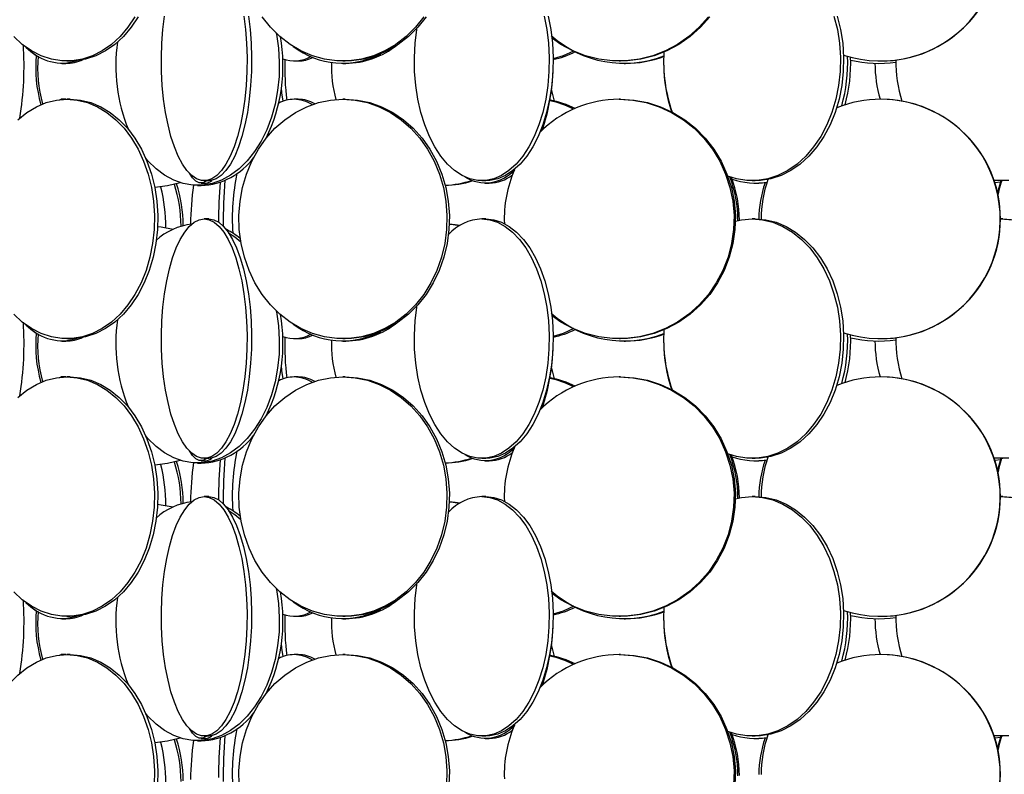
# Model space of a CAD drawing. Header units: millimetres. Extents: x 689 to 2936, y 194 to 2979.
# Tile 20 of 44: x 900 to 1106, y 2163 to 2321. Entities that reach past the tile are written whole.
import ezdxf

# ---------------------------------------------------------------- set-up
doc = ezdxf.new("R2010")
doc.units = ezdxf.units.MM

msp = doc.modelspace()

# ---------------------------------------------------------------- linework, layer by layer
at = {"color": 7, "linetype": 'Continuous', "lineweight": 25}
for p, q in [((909.18, 2311.49), (909.99, 2311.49)), ((910.23, 2311.99), (910.91, 2311.99)), ((957.71, 2311.99), (958.56, 2311.99)), ((967.89, 2311.49), (968.48, 2311.49)), ((967.91, 2311.99), (968.4, 2311.99)), ((1025.63, 2311.99), (1025.91, 2311.99)), ((1026.67, 2311.49), (1026.98, 2311.49)), ((1080.27, 2311.99), (1080.32, 2311.99)), ((909.99, 2303.99), (909, 2303.99)), ((909.99, 2303.99), (910.03, 2303.99)), ((910.91, 2303.99), (910.23, 2303.99)), ((958.56, 2303.99), (957.71, 2303.99)), ((968.4, 2303.99), (967.91, 2303.99)), ((1011.21, 2303.79), (1011.22, 2304.12)), ((1025.91, 2303.99), (1025.63, 2303.99)), ((1080.32, 2303.99), (1080.27, 2303.99)), ((937.54, 2285.99), (938.27, 2285.99)), ((938.26, 2286.49), (939.23, 2286.49)), ((938.92, 2286.99), (939.86, 2286.99)), ((996.92, 2286.99), (997.75, 2286.99)), ((997.62, 2286.49), (998.47, 2286.49)), ((1053.39, 2286.99), (1054.06, 2286.99)), ((1054.15, 2286.49), (1054.79, 2286.49)), ((1105.32, 2286.7), (1104.11, 2286.56)), ((1105.3, 2286.65), (1104.12, 2286.54)), ((1105.29, 2286.99), (1105.77, 2286.99)), ((939.86, 2278.99), (938.92, 2278.99)), ((997.75, 2278.99), (996.92, 2278.99)), ((1054.06, 2278.99), (1053.39, 2278.99)), ((1105.77, 2278.99), (1105.29, 2278.99)), ((909.18, 2253.49), (909.99, 2253.49)), ((910.23, 2253.99), (910.91, 2253.99)), ((957.71, 2253.99), (958.56, 2253.99)), ((967.89, 2253.49), (968.48, 2253.49)), ((967.91, 2253.99), (968.4, 2253.99)), ((1025.63, 2253.99), (1025.91, 2253.99)), ((1026.67, 2253.49), (1026.98, 2253.49)), ((1080.27, 2253.99), (1080.32, 2253.99)), ((909.99, 2245.99), (909, 2245.99)), ((909.99, 2245.99), (910.03, 2245.99)), ((910.91, 2245.99), (910.23, 2245.99)), ((958.56, 2245.99), (957.71, 2245.99)), ((968.4, 2245.99), (967.91, 2245.99)), ((1011.21, 2245.79), (1011.22, 2246.12)), ((1025.91, 2245.99), (1025.63, 2245.99)), ((1080.32, 2245.99), (1080.27, 2245.99)), ((938.26, 2228.49), (939.23, 2228.49)), ((938.92, 2228.99), (939.86, 2228.99)), ((996.92, 2228.99), (997.75, 2228.99)), ((997.62, 2228.49), (998.47, 2228.49)), ((1053.39, 2228.99), (1054.06, 2228.99)), ((1054.15, 2228.49), (1054.79, 2228.49)), ((1105.32, 2228.7), (1104.11, 2228.56)), ((1105.3, 2228.65), (1104.12, 2228.54)), ((1105.29, 2228.99), (1105.77, 2228.99)), ((937.54, 2227.99), (938.27, 2227.99)), ((939.86, 2220.99), (938.92, 2220.99)), ((997.75, 2220.99), (996.92, 2220.99)), ((1054.06, 2220.99), (1053.39, 2220.99)), ((1105.77, 2220.99), (1105.29, 2220.99)), ((909.18, 2195.49), (909.99, 2195.49)), ((910.23, 2195.99), (910.91, 2195.99)), ((957.71, 2195.99), (958.56, 2195.99)), ((967.89, 2195.49), (968.48, 2195.49)), ((967.91, 2195.99), (968.4, 2195.99)), ((1025.63, 2195.99), (1025.91, 2195.99)), ((1026.67, 2195.49), (1026.98, 2195.49)), ((1080.27, 2195.99), (1080.32, 2195.99)), ((909.99, 2187.99), (909, 2187.99)), ((909.99, 2187.99), (910.03, 2187.99)), ((910.91, 2187.99), (910.23, 2187.99)), ((958.56, 2187.99), (957.71, 2187.99)), ((968.4, 2187.99), (967.91, 2187.99)), ((1011.21, 2187.79), (1011.22, 2188.12)), ((1025.91, 2187.99), (1025.63, 2187.99)), ((1080.32, 2187.99), (1080.27, 2187.99)), ((938.26, 2170.49), (939.23, 2170.49)), ((938.92, 2170.99), (939.86, 2170.99)), ((996.92, 2170.99), (997.75, 2170.99)), ((997.62, 2170.49), (998.47, 2170.49)), ((1053.39, 2170.99), (1054.06, 2170.99)), ((1054.15, 2170.49), (1054.79, 2170.49)), ((1105.32, 2170.7), (1104.11, 2170.56)), ((1105.3, 2170.65), (1104.12, 2170.54)), ((1105.29, 2170.99), (1105.77, 2170.99)), ((937.54, 2169.99), (938.27, 2169.99))]:
    msp.add_line(p, q, dxfattribs=at)
at = {"color": 7, "linetype": 'Continuous', "lineweight": 25, "flags": 128}
for points in [[(924.45, 2321.24), (922.99, 2319.05), (921.34, 2317.12), (919.54, 2315.46), (917.61, 2314.11), (915.58, 2313.08), (913.47, 2312.38), (911.32, 2312.03), (909.15, 2312.03), (906.99, 2312.38), (904.88, 2313.08), (902.85, 2314.11), (900.92, 2315.46), (899.12, 2317.12)], [(925.13, 2321.24), (923.67, 2319.05), (922.03, 2317.12), (920.23, 2315.46), (918.29, 2314.11), (916.26, 2313.08), (914.15, 2312.38), (912, 2312.03), (910.91, 2311.99)], [(947.22, 2321.38), (947.56, 2318.58), (947.77, 2315.68), (947.87, 2312.73), (947.84, 2309.77), (947.68, 2306.84), (947.4, 2303.98), (947, 2301.24), (946.49, 2298.64), (945.87, 2296.24), (945.16, 2294.05), (944.35, 2292.12), (943.47, 2290.46), (942.53, 2289.11), (941.54, 2288.08), (940.51, 2287.38), (939.45, 2287.03), (938.39, 2287.03), (937.34, 2287.38), (936.31, 2288.08), (935.32, 2289.11), (934.37, 2290.46), (933.49, 2292.12), (932.69, 2294.05), (931.97, 2296.24), (931.36, 2298.64), (930.84, 2301.24), (930.44, 2303.98), (930.17, 2306.84), (930.01, 2309.77), (929.98, 2312.73), (930.07, 2315.68), (930.29, 2318.58), (930.63, 2321.38)], [(948.15, 2321.38), (948.49, 2318.58), (948.71, 2315.68), (948.8, 2312.73), (948.77, 2309.77), (948.61, 2306.84), (948.33, 2303.98), (947.94, 2301.24), (947.42, 2298.64), (946.81, 2296.24), (946.09, 2294.05), (945.29, 2292.12), (944.41, 2290.46), (943.46, 2289.11), (942.47, 2288.08), (941.44, 2287.38), (940.39, 2287.03), (939.86, 2286.99)], [(984.8, 2321.24), (983.06, 2319.05), (981.11, 2317.12), (978.97, 2315.46), (976.68, 2314.11), (974.26, 2313.08), (971.76, 2312.38), (969.2, 2312.03), (966.62, 2312.03), (964.06, 2312.38), (961.56, 2313.08), (959.14, 2314.11), (956.85, 2315.46), (954.72, 2317.12), (952.76, 2319.05), (951.02, 2321.24)], [(985.29, 2321.24), (983.55, 2319.05), (981.6, 2317.12), (979.46, 2315.46), (977.17, 2314.11), (974.75, 2313.08), (972.25, 2312.38), (969.69, 2312.03), (968.4, 2311.99)], [(1009.98, 2321.38), (1010.51, 2318.58), (1010.86, 2315.68), (1011.01, 2312.73), (1010.96, 2309.77), (1010.71, 2306.84), (1010.27, 2303.98), (1009.64, 2301.24), (1008.84, 2298.64), (1007.86, 2296.24), (1006.74, 2294.05), (1005.47, 2292.12), (1004.09, 2290.46), (1002.6, 2289.11), (1001.04, 2288.08), (999.41, 2287.38), (997.75, 2287.03), (996.09, 2287.03), (994.43, 2287.38), (992.8, 2288.08), (991.24, 2289.11), (989.75, 2290.46), (988.37, 2292.12), (987.1, 2294.05), (985.98, 2296.24), (985, 2298.64), (984.2, 2301.24), (983.57, 2303.98), (983.13, 2306.84), (982.88, 2309.77), (982.84, 2312.73), (982.98, 2315.68), (983.33, 2318.58), (983.37, 2318.85)], [(1010.8, 2321.38), (1011.34, 2318.58), (1011.68, 2315.68), (1011.83, 2312.73), (1011.78, 2309.77), (1011.54, 2306.84), (1011.1, 2303.98), (1010.47, 2301.24), (1009.66, 2298.64), (1008.69, 2296.24), (1007.56, 2294.05), (1006.3, 2292.12), (1004.91, 2290.46), (1003.43, 2289.11), (1001.86, 2288.08), (1000.24, 2287.38), (998.58, 2287.03), (997.75, 2286.99)], [(1044.27, 2321.24), (1042.35, 2319.05), (1040.19, 2317.12), (1037.83, 2315.46), (1035.3, 2314.11), (1032.64, 2313.08), (1029.87, 2312.38), (1027.05, 2312.03), (1024.2, 2312.03), (1021.38, 2312.38), (1018.62, 2313.08), (1015.95, 2314.11), (1013.42, 2315.46), (1011.66, 2316.65)], [(1044.54, 2321.24), (1042.63, 2319.05), (1040.47, 2317.12), (1038.11, 2315.46), (1035.58, 2314.11), (1032.92, 2313.08), (1030.15, 2312.38), (1027.33, 2312.03), (1025.91, 2311.99)], [(1070.51, 2321.38), (1071.21, 2318.58), (1071.66, 2315.68), (1071.86, 2312.73), (1071.79, 2309.77), (1071.47, 2306.84), (1070.89, 2303.98), (1070.07, 2301.24), (1069.01, 2298.64), (1067.74, 2296.24), (1066.26, 2294.05), (1064.6, 2292.12), (1062.78, 2290.46), (1060.84, 2289.11), (1058.79, 2288.08), (1056.66, 2287.38), (1054.48, 2287.03), (1052.3, 2287.03), (1050.12, 2287.38), (1048.31, 2287.95)], [(1071.18, 2321.38), (1071.88, 2318.58), (1072.34, 2315.68), (1072.53, 2312.73), (1072.46, 2309.77), (1072.14, 2306.84), (1071.56, 2303.98), (1070.74, 2301.24), (1069.69, 2298.64), (1068.41, 2296.24), (1066.93, 2294.05), (1065.27, 2292.12), (1063.46, 2290.46), (1061.51, 2289.11), (1059.46, 2288.08), (1057.33, 2287.38), (1055.16, 2287.03), (1054.06, 2286.99)], [(953.98, 2317.8), (954.02, 2317.58), (954.43, 2314.68), (954.61, 2311.73), (954.55, 2308.77), (954.25, 2305.84), (953.72, 2302.98), (952.96, 2300.24), (951.98, 2297.64), (950.8, 2295.24), (949.44, 2293.05), (947.9, 2291.12), (946.22, 2289.46), (944.42, 2288.11), (942.53, 2287.08), (940.56, 2286.38), (938.55, 2286.03), (936.53, 2286.03), (934.52, 2286.38), (932.55, 2287.08), (930.65, 2288.11), (928.85, 2289.46), (927.17, 2291.12), (926.7, 2291.67)], [(901.65, 2314.9), (902.72, 2313.96), (903.84, 2313.12)], [(1016.07, 2314.05), (1013.94, 2313.08), (1011.8, 2312.42)], [(955.39, 2303.58), (955.16, 2305.34), (955.06, 2306.37)], [(1012.13, 2303.61), (1011.55, 2305.84), (1011.5, 2306.1)], [(910.23, 2303.99), (912.4, 2303.81), (914.53, 2303.29), (916.61, 2302.42), (918.59, 2301.23), (920.46, 2299.72), (922.19, 2297.93), (923.74, 2295.86), (925.11, 2293.56), (926.27, 2291.06), (927.2, 2288.38), (927.9, 2285.58), (928.35, 2282.68), (928.54, 2279.73), (928.47, 2276.77), (928.15, 2273.84), (927.58, 2270.98), (926.77, 2268.24), (925.72, 2265.64), (924.45, 2263.24), (922.99, 2261.05), (921.34, 2259.12), (919.54, 2257.46), (917.61, 2256.11), (915.58, 2255.08), (913.47, 2254.38), (911.32, 2254.03), (909.15, 2254.03), (906.99, 2254.38), (904.88, 2255.08), (902.85, 2256.11), (900.92, 2257.46), (899.12, 2259.12)], [(900, 2299.72), (901.87, 2301.23), (903.85, 2302.42), (905.93, 2303.29), (908.07, 2303.81), (910.23, 2303.99)], [(908.69, 2303.9), (909, 2303.99), (909.21, 2303.95)], [(910.91, 2303.99), (913.08, 2303.81), (915.21, 2303.29), (917.29, 2302.42), (919.27, 2301.23), (921.14, 2299.72), (922.87, 2297.93), (924.43, 2295.86), (925.79, 2293.56), (926.95, 2291.06), (927.88, 2288.38), (928.58, 2285.58), (929.03, 2282.68), (929.22, 2279.73), (929.15, 2276.77), (928.83, 2273.84), (928.26, 2270.98), (927.45, 2268.24), (926.4, 2265.64), (925.13, 2263.24), (923.67, 2261.05), (922.03, 2259.12), (920.23, 2257.46), (918.29, 2256.11), (916.26, 2255.08), (914.15, 2254.38), (912, 2254.03), (910.91, 2253.99)], [(967.91, 2303.99), (970.48, 2303.81), (973.02, 2303.29), (975.48, 2302.42), (977.84, 2301.23), (980.06, 2299.72), (982.11, 2297.93), (983.95, 2295.86), (985.58, 2293.56), (986.95, 2291.06), (988.06, 2288.38), (988.89, 2285.58), (989.42, 2282.68), (989.65, 2279.73), (989.57, 2276.77), (989.19, 2273.84), (988.51, 2270.98), (987.54, 2268.24), (986.3, 2265.64), (984.8, 2263.24), (983.06, 2261.05), (981.11, 2259.12), (978.97, 2257.46), (976.68, 2256.11), (974.26, 2255.08), (971.76, 2254.38), (969.2, 2254.03), (966.62, 2254.03), (964.06, 2254.38), (961.56, 2255.08), (959.14, 2256.11), (956.85, 2257.46), (954.72, 2259.12), (952.76, 2261.05), (951.02, 2263.24), (949.52, 2265.64), (948.28, 2268.24), (947.31, 2270.98), (946.63, 2273.84), (946.25, 2276.77), (946.17, 2279.73), (946.4, 2282.68), (946.93, 2285.58), (947.76, 2288.38), (948.87, 2291.06), (950.24, 2293.56), (951.87, 2295.86), (953.71, 2297.93), (955.76, 2299.72), (957.98, 2301.23), (960.34, 2302.42), (962.8, 2303.29), (965.34, 2303.81), (967.91, 2303.99)], [(968.4, 2303.99), (970.98, 2303.81), (973.51, 2303.29), (975.98, 2302.42), (978.33, 2301.23), (980.55, 2299.72), (982.6, 2297.93), (984.45, 2295.86), (986.07, 2293.56), (987.45, 2291.06), (988.55, 2288.38), (989.38, 2285.58), (989.91, 2282.68), (990.14, 2279.73), (990.06, 2276.77), (989.68, 2273.84), (989, 2270.98), (988.04, 2268.24), (986.79, 2265.64), (985.29, 2263.24), (983.55, 2261.05), (981.6, 2259.12), (979.46, 2257.46), (977.17, 2256.11), (974.75, 2255.08), (972.25, 2254.38), (969.69, 2254.03), (968.4, 2253.99)], [(1025.63, 2303.99), (1028.46, 2303.81), (1031.26, 2303.29), (1033.98, 2302.42), (1036.59, 2301.23), (1039.04, 2299.72), (1041.3, 2297.93), (1043.34, 2295.86), (1045.13, 2293.56), (1046.65, 2291.06), (1047.87, 2288.38), (1048.78, 2285.58), (1049.37, 2282.68), (1049.62, 2279.73), (1049.53, 2276.77), (1049.11, 2273.84), (1048.37, 2270.98), (1047.3, 2268.24), (1045.92, 2265.64), (1044.27, 2263.24), (1042.35, 2261.05), (1040.19, 2259.12), (1037.83, 2257.46), (1035.3, 2256.11), (1032.64, 2255.08), (1029.87, 2254.38), (1027.05, 2254.03), (1024.2, 2254.03), (1021.38, 2254.38), (1018.62, 2255.08), (1015.95, 2256.11), (1013.42, 2257.46), (1011.66, 2258.65)], [(1025.91, 2303.99), (1028.74, 2303.81), (1031.54, 2303.29), (1034.26, 2302.42), (1036.87, 2301.23), (1039.32, 2299.72), (1041.58, 2297.93), (1043.62, 2295.86), (1045.41, 2293.56), (1046.93, 2291.06), (1048.15, 2288.38), (1049.06, 2285.58), (1049.65, 2282.68), (1049.9, 2279.73), (1049.81, 2276.77), (1049.39, 2273.84), (1048.64, 2270.98), (1047.58, 2268.24), (1046.2, 2265.64), (1044.54, 2263.24), (1042.63, 2261.05), (1040.47, 2259.12), (1038.11, 2257.46), (1035.58, 2256.11), (1032.92, 2255.08), (1030.15, 2254.38), (1027.33, 2254.03), (1025.91, 2253.99)], [(939.49, 2286.99), (939.35, 2286.88), (938.63, 2286.53), (937.9, 2286.53), (937.17, 2286.88), (936.46, 2287.58), (935.82, 2288.54)], [(933.88, 2286.57), (931.26, 2285.88), (928.59, 2285.53)], [(1056.48, 2286.59), (1055.92, 2286.53), (1054.79, 2286.49)], [(1106.58, 2287.03), (1103.99, 2287.03), (1103.96, 2287.03)], [(1104.7, 2284.38), (1104.99, 2285.58), (1105.41, 2286.99)], [(1104.79, 2283.95), (1105.17, 2285.58), (1105.59, 2286.99)], [(1107.07, 2287.03), (1105.77, 2286.99)], [(929.19, 2277.39), (929.91, 2277.31), (932.41, 2276.84)], [(938.92, 2278.99), (939.98, 2278.81), (941.02, 2278.29), (942.04, 2277.42), (943.01, 2276.23), (943.92, 2274.72), (944.76, 2272.93), (945.53, 2270.86), (946.19, 2268.56), (946.76, 2266.06), (947.22, 2263.38), (947.56, 2260.58), (947.77, 2257.68), (947.87, 2254.73), (947.84, 2251.77), (947.68, 2248.84), (947.4, 2245.98), (947, 2243.24), (946.49, 2240.64), (945.87, 2238.24), (945.16, 2236.05), (944.35, 2234.12), (943.47, 2232.46), (942.53, 2231.11), (941.54, 2230.08), (940.51, 2229.38), (939.45, 2229.03), (938.39, 2229.03), (937.34, 2229.38), (936.31, 2230.08), (935.32, 2231.11), (934.37, 2232.46), (933.49, 2234.12), (932.69, 2236.05), (931.97, 2238.24), (931.36, 2240.64), (930.84, 2243.24), (930.44, 2245.98), (930.17, 2248.84), (930.01, 2251.77), (929.98, 2254.73), (930.07, 2257.68), (930.29, 2260.58), (930.63, 2263.38), (931.09, 2266.06), (931.65, 2268.56), (932.32, 2270.86), (933.08, 2272.93), (933.92, 2274.72), (934.84, 2276.23), (935.81, 2277.42), (936.82, 2278.29), (937.86, 2278.81), (938.92, 2278.99)], [(939.86, 2278.99), (940.91, 2278.81), (941.96, 2278.29), (942.97, 2277.42), (943.94, 2276.23), (944.86, 2274.72), (945.7, 2272.93), (946.46, 2270.86), (947.13, 2268.56), (947.69, 2266.06), (948.15, 2263.38), (948.49, 2260.58), (948.71, 2257.68), (948.8, 2254.73), (948.77, 2251.77), (948.61, 2248.84), (948.33, 2245.98), (947.94, 2243.24), (947.42, 2240.64), (946.81, 2238.24), (946.09, 2236.05), (945.29, 2234.12), (944.41, 2232.46), (943.46, 2231.11), (942.47, 2230.08), (941.44, 2229.38), (940.39, 2229.03), (939.86, 2228.99)], [(996.92, 2278.99), (998.59, 2278.81), (1000.23, 2278.29), (1001.83, 2277.42), (1003.35, 2276.23), (1004.79, 2274.72), (1006.12, 2272.93), (1007.32, 2270.86), (1008.37, 2268.56), (1009.26, 2266.06), (1009.98, 2263.38), (1010.51, 2260.58), (1010.86, 2257.68), (1011.01, 2254.73), (1010.96, 2251.77), (1010.71, 2248.84), (1010.27, 2245.98), (1009.64, 2243.24), (1008.84, 2240.64), (1007.86, 2238.24), (1006.74, 2236.05), (1005.47, 2234.12), (1004.09, 2232.46), (1002.6, 2231.11), (1001.04, 2230.08), (999.41, 2229.38), (997.75, 2229.03), (996.09, 2229.03), (994.43, 2229.38), (992.8, 2230.08), (991.24, 2231.11), (989.75, 2232.46), (988.37, 2234.12), (987.1, 2236.05), (985.98, 2238.24), (985, 2240.64), (984.2, 2243.24), (983.57, 2245.98), (983.13, 2248.84), (982.88, 2251.77), (982.84, 2254.73), (982.98, 2257.68), (983.33, 2260.58), (983.37, 2260.85)], [(990.13, 2277.94), (991.37, 2277.81), (992.38, 2277.66)], [(990.13, 2277.9), (990.96, 2277.81), (992.28, 2277.6)], [(997.75, 2278.99), (999.41, 2278.81), (1001.06, 2278.29), (1002.65, 2277.42), (1004.18, 2276.23), (1005.62, 2274.72), (1006.95, 2272.93), (1008.14, 2270.86), (1009.2, 2268.56), (1010.09, 2266.06), (1010.8, 2263.38), (1011.34, 2260.58), (1011.68, 2257.68), (1011.83, 2254.73), (1011.78, 2251.77), (1011.54, 2248.84), (1011.1, 2245.98), (1010.47, 2243.24), (1009.66, 2240.64), (1008.69, 2238.24), (1007.56, 2236.05), (1006.3, 2234.12), (1004.91, 2232.46), (1003.43, 2231.11), (1001.86, 2230.08), (1000.24, 2229.38), (998.58, 2229.03), (997.75, 2228.99)], [(1053.39, 2278.99), (1055.58, 2278.81), (1057.73, 2278.29), (1059.82, 2277.42), (1061.83, 2276.23), (1063.71, 2274.72), (1065.45, 2272.93), (1067.02, 2270.86), (1068.4, 2268.56), (1069.57, 2266.06), (1070.51, 2263.38), (1071.21, 2260.58), (1071.66, 2257.68), (1071.86, 2254.73), (1071.79, 2251.77), (1071.47, 2248.84), (1070.89, 2245.98), (1070.07, 2243.24), (1069.01, 2240.64), (1067.74, 2238.24), (1066.26, 2236.05), (1064.6, 2234.12), (1062.78, 2232.46), (1060.84, 2231.11), (1058.79, 2230.08), (1056.66, 2229.38), (1054.48, 2229.03), (1052.3, 2229.03), (1050.12, 2229.38), (1048.31, 2229.95)], [(1049.91, 2278.54), (1051.21, 2278.81), (1053.39, 2278.99)], [(1054.06, 2278.99), (1056.25, 2278.81), (1058.4, 2278.29), (1060.5, 2277.42), (1062.5, 2276.23), (1064.38, 2274.72), (1066.12, 2272.93), (1067.69, 2270.86), (1069.07, 2268.56), (1070.24, 2266.06), (1071.18, 2263.38), (1071.88, 2260.58), (1072.34, 2257.68), (1072.53, 2254.73), (1072.46, 2251.77), (1072.14, 2248.84), (1071.56, 2245.98), (1070.74, 2243.24), (1069.69, 2240.64), (1068.41, 2238.24), (1066.93, 2236.05), (1065.27, 2234.12), (1063.46, 2232.46), (1061.51, 2231.11), (1059.46, 2230.08), (1057.33, 2229.38), (1055.16, 2229.03), (1054.06, 2228.99)], [(1105.29, 2278.99), (1107.87, 2278.81)], [(1105.77, 2278.99), (1108.36, 2278.81)], [(944.02, 2276.12), (945.34, 2275.23), (946.57, 2274.21)], [(953.98, 2259.8), (954.02, 2259.58), (954.43, 2256.68), (954.61, 2253.73), (954.55, 2250.77), (954.25, 2247.84), (953.72, 2244.98), (952.96, 2242.24), (951.98, 2239.64), (950.8, 2237.24), (949.44, 2235.05), (947.9, 2233.12), (946.22, 2231.46), (944.42, 2230.11), (942.53, 2229.08), (940.56, 2228.38), (938.55, 2228.03), (936.53, 2228.03), (934.52, 2228.38), (932.55, 2229.08), (930.65, 2230.11), (928.85, 2231.46), (927.17, 2233.12), (926.7, 2233.67)], [(901.65, 2256.9), (902.72, 2255.96), (903.84, 2255.12)], [(1016.13, 2256.08), (1013.94, 2255.08), (1011.8, 2254.42)], [(955.39, 2245.58), (955.16, 2247.34), (955.06, 2248.37)], [(1012.13, 2245.61), (1011.55, 2247.84), (1011.5, 2248.1)], [(910.23, 2245.99), (912.4, 2245.81), (914.53, 2245.29), (916.61, 2244.42), (918.59, 2243.23), (920.46, 2241.72), (922.19, 2239.93), (923.74, 2237.86), (925.11, 2235.56), (926.27, 2233.06), (927.2, 2230.38), (927.9, 2227.58), (928.35, 2224.68), (928.54, 2221.73), (928.47, 2218.77), (928.15, 2215.84), (927.58, 2212.98), (926.77, 2210.24), (925.72, 2207.64), (924.45, 2205.24), (922.99, 2203.05), (921.34, 2201.12), (919.54, 2199.46), (917.61, 2198.11), (915.58, 2197.08), (913.47, 2196.38), (911.32, 2196.03), (909.15, 2196.03), (906.99, 2196.38), (904.88, 2197.08), (902.85, 2198.11), (900.92, 2199.46), (899.12, 2201.12)], [(900, 2241.72), (901.87, 2243.23), (903.85, 2244.42), (905.93, 2245.29), (908.07, 2245.81), (910.23, 2245.99)], [(908.69, 2245.9), (909, 2245.99), (909.21, 2245.95)], [(910.91, 2245.99), (913.08, 2245.81), (915.21, 2245.29), (917.29, 2244.42), (919.27, 2243.23), (921.14, 2241.72), (922.87, 2239.93), (924.43, 2237.86), (925.79, 2235.56), (926.95, 2233.06), (927.88, 2230.38), (928.58, 2227.58), (929.03, 2224.68), (929.22, 2221.73), (929.15, 2218.77), (928.83, 2215.84), (928.26, 2212.98), (927.45, 2210.24), (926.4, 2207.64), (925.13, 2205.24), (923.67, 2203.05), (922.03, 2201.12), (920.23, 2199.46), (918.29, 2198.11), (916.26, 2197.08), (914.15, 2196.38), (912, 2196.03), (910.91, 2195.99)], [(967.91, 2245.99), (970.48, 2245.81), (973.02, 2245.29), (975.48, 2244.42), (977.84, 2243.23), (980.06, 2241.72), (982.11, 2239.93), (983.95, 2237.86), (985.58, 2235.56), (986.95, 2233.06), (988.06, 2230.38), (988.89, 2227.58), (989.42, 2224.68), (989.65, 2221.73), (989.57, 2218.77), (989.19, 2215.84), (988.51, 2212.98), (987.54, 2210.24), (986.3, 2207.64), (984.8, 2205.24), (983.06, 2203.05), (981.11, 2201.12), (978.97, 2199.46), (976.68, 2198.11), (974.26, 2197.08), (971.76, 2196.38), (969.2, 2196.03), (966.62, 2196.03), (964.06, 2196.38), (961.56, 2197.08), (959.14, 2198.11), (956.85, 2199.46), (954.72, 2201.12), (952.76, 2203.05), (951.02, 2205.24), (949.52, 2207.64), (948.28, 2210.24), (947.31, 2212.98), (946.63, 2215.84), (946.25, 2218.77), (946.17, 2221.73), (946.4, 2224.68), (946.93, 2227.58), (947.76, 2230.38), (948.87, 2233.06), (950.24, 2235.56), (951.87, 2237.86), (953.71, 2239.93), (955.76, 2241.72), (957.98, 2243.23), (960.34, 2244.42), (962.8, 2245.29), (965.34, 2245.81), (967.91, 2245.99)], [(968.4, 2245.99), (970.98, 2245.81), (973.51, 2245.29), (975.98, 2244.42), (978.33, 2243.23), (980.55, 2241.72), (982.6, 2239.93), (984.45, 2237.86), (986.07, 2235.56), (987.45, 2233.06), (988.55, 2230.38), (989.38, 2227.58), (989.91, 2224.68), (990.14, 2221.73), (990.06, 2218.77), (989.68, 2215.84), (989, 2212.98), (988.04, 2210.24), (986.79, 2207.64), (985.29, 2205.24), (983.55, 2203.05), (981.6, 2201.12), (979.46, 2199.46), (977.17, 2198.11), (974.75, 2197.08), (972.25, 2196.38), (969.69, 2196.03), (968.4, 2195.99)], [(1025.63, 2245.99), (1028.46, 2245.81), (1031.26, 2245.29), (1033.98, 2244.42), (1036.59, 2243.23), (1039.04, 2241.72), (1041.3, 2239.93), (1043.34, 2237.86), (1045.13, 2235.56), (1046.65, 2233.06), (1047.87, 2230.38), (1048.78, 2227.58), (1049.37, 2224.68), (1049.62, 2221.73), (1049.53, 2218.77), (1049.11, 2215.84), (1048.37, 2212.98), (1047.3, 2210.24), (1045.92, 2207.64), (1044.27, 2205.24), (1042.35, 2203.05), (1040.19, 2201.12), (1037.83, 2199.46), (1035.3, 2198.11), (1032.64, 2197.08), (1029.87, 2196.38), (1027.05, 2196.03), (1024.2, 2196.03), (1021.38, 2196.38), (1018.62, 2197.08), (1015.95, 2198.11), (1013.42, 2199.46), (1011.66, 2200.65)], [(1025.91, 2245.99), (1028.74, 2245.81), (1031.54, 2245.29), (1034.26, 2244.42), (1036.87, 2243.23), (1039.32, 2241.72), (1041.58, 2239.93), (1043.62, 2237.86), (1045.41, 2235.56), (1046.93, 2233.06), (1048.15, 2230.38), (1049.06, 2227.58), (1049.65, 2224.68), (1049.9, 2221.73), (1049.81, 2218.77), (1049.39, 2215.84), (1048.64, 2212.98), (1047.58, 2210.24), (1046.2, 2207.64), (1044.54, 2205.24), (1042.63, 2203.05), (1040.47, 2201.12), (1038.11, 2199.46), (1035.58, 2198.11), (1032.92, 2197.08), (1030.15, 2196.38), (1027.33, 2196.03), (1025.91, 2195.99)], [(939.49, 2228.99), (939.35, 2228.88), (938.63, 2228.53), (937.9, 2228.53), (937.17, 2228.88), (936.46, 2229.58), (935.82, 2230.54)], [(933.88, 2228.57), (931.26, 2227.88), (928.59, 2227.53)], [(1056.48, 2228.59), (1055.92, 2228.53), (1054.79, 2228.49)], [(1106.58, 2229.03), (1103.99, 2229.03), (1103.96, 2229.03)], [(1104.7, 2226.38), (1104.99, 2227.58), (1105.41, 2228.99)], [(1104.79, 2225.95), (1105.17, 2227.58), (1105.59, 2228.99)], [(1107.07, 2229.03), (1105.77, 2228.99)], [(938.92, 2220.99), (939.98, 2220.81), (941.02, 2220.29), (942.04, 2219.42), (943.01, 2218.23), (943.92, 2216.72), (944.76, 2214.93), (945.53, 2212.86), (946.19, 2210.56), (946.76, 2208.06), (947.22, 2205.38), (947.56, 2202.58), (947.77, 2199.68), (947.87, 2196.73), (947.84, 2193.77), (947.68, 2190.84), (947.4, 2187.98), (947, 2185.24), (946.49, 2182.64), (945.87, 2180.24), (945.16, 2178.05), (944.35, 2176.12), (943.47, 2174.46), (942.53, 2173.11), (941.54, 2172.08), (940.51, 2171.38), (939.45, 2171.03), (938.39, 2171.03), (937.34, 2171.38), (936.31, 2172.08), (935.32, 2173.11), (934.37, 2174.46), (933.49, 2176.12), (932.69, 2178.05), (931.97, 2180.24), (931.36, 2182.64), (930.84, 2185.24), (930.44, 2187.98), (930.17, 2190.84), (930.01, 2193.77), (929.98, 2196.73), (930.07, 2199.68), (930.29, 2202.58), (930.63, 2205.38), (931.09, 2208.06), (931.65, 2210.56), (932.32, 2212.86), (933.08, 2214.93), (933.92, 2216.72), (934.84, 2218.23), (935.81, 2219.42), (936.82, 2220.29), (937.86, 2220.81), (938.92, 2220.99)], [(939.86, 2220.99), (940.91, 2220.81), (941.96, 2220.29), (942.97, 2219.42), (943.94, 2218.23), (944.86, 2216.72), (945.7, 2214.93), (946.46, 2212.86), (947.13, 2210.56), (947.69, 2208.06), (948.15, 2205.38), (948.49, 2202.58), (948.71, 2199.68), (948.8, 2196.73), (948.77, 2193.77), (948.61, 2190.84), (948.33, 2187.98), (947.94, 2185.24), (947.42, 2182.64), (946.81, 2180.24), (946.09, 2178.05), (945.29, 2176.12), (944.41, 2174.46), (943.46, 2173.11), (942.47, 2172.08), (941.44, 2171.38), (940.39, 2171.03), (939.86, 2170.99)], [(996.92, 2220.99), (998.59, 2220.81), (1000.23, 2220.29), (1001.83, 2219.42), (1003.35, 2218.23), (1004.79, 2216.72), (1006.12, 2214.93), (1007.32, 2212.86), (1008.37, 2210.56), (1009.26, 2208.06), (1009.98, 2205.38), (1010.51, 2202.58), (1010.86, 2199.68), (1011.01, 2196.73), (1010.96, 2193.77), (1010.71, 2190.84), (1010.27, 2187.98), (1009.64, 2185.24), (1008.84, 2182.64), (1007.86, 2180.24), (1006.74, 2178.05), (1005.47, 2176.12), (1004.09, 2174.46), (1002.6, 2173.11), (1001.04, 2172.08), (999.41, 2171.38), (997.75, 2171.03), (996.09, 2171.03), (994.43, 2171.38), (992.8, 2172.08), (991.24, 2173.11), (989.75, 2174.46), (988.37, 2176.12), (987.1, 2178.05), (985.98, 2180.24), (985, 2182.64), (984.2, 2185.24), (983.57, 2187.98), (983.13, 2190.84), (982.88, 2193.77), (982.84, 2196.73), (982.98, 2199.68), (983.33, 2202.58), (983.37, 2202.85)], [(990.13, 2219.94), (991.37, 2219.81), (992.38, 2219.66)], [(990.13, 2219.9), (990.96, 2219.81), (992.28, 2219.6)], [(997.75, 2220.99), (999.41, 2220.81), (1001.06, 2220.29), (1002.65, 2219.42), (1004.18, 2218.23), (1005.62, 2216.72), (1006.95, 2214.93), (1008.14, 2212.86), (1009.2, 2210.56), (1010.09, 2208.06), (1010.8, 2205.38), (1011.34, 2202.58), (1011.68, 2199.68), (1011.83, 2196.73), (1011.78, 2193.77), (1011.54, 2190.84), (1011.1, 2187.98), (1010.47, 2185.24), (1009.66, 2182.64), (1008.69, 2180.24), (1007.56, 2178.05), (1006.3, 2176.12), (1004.91, 2174.46), (1003.43, 2173.11), (1001.86, 2172.08), (1000.24, 2171.38), (998.58, 2171.03), (997.75, 2170.99)], [(1053.39, 2220.99), (1055.58, 2220.81), (1057.73, 2220.29), (1059.82, 2219.42), (1061.83, 2218.23), (1063.71, 2216.72), (1065.45, 2214.93), (1067.02, 2212.86), (1068.4, 2210.56), (1069.57, 2208.06), (1070.51, 2205.38), (1071.21, 2202.58), (1071.66, 2199.68), (1071.86, 2196.73), (1071.79, 2193.77), (1071.47, 2190.84), (1070.89, 2187.98), (1070.07, 2185.24), (1069.01, 2182.64), (1067.74, 2180.24), (1066.26, 2178.05), (1064.6, 2176.12), (1062.78, 2174.46), (1060.84, 2173.11), (1058.79, 2172.08), (1056.66, 2171.38), (1054.48, 2171.03), (1052.3, 2171.03), (1050.12, 2171.38), (1048.31, 2171.95)], [(1049.91, 2220.54), (1051.21, 2220.81), (1053.39, 2220.99)], [(1054.06, 2220.99), (1056.25, 2220.81), (1058.4, 2220.29), (1060.5, 2219.42), (1062.5, 2218.23), (1064.38, 2216.72), (1066.12, 2214.93), (1067.69, 2212.86), (1069.07, 2210.56), (1070.24, 2208.06), (1071.18, 2205.38), (1071.88, 2202.58), (1072.34, 2199.68), (1072.53, 2196.73), (1072.46, 2193.77), (1072.14, 2190.84), (1071.56, 2187.98), (1070.74, 2185.24), (1069.69, 2182.64), (1068.41, 2180.24), (1066.93, 2178.05), (1065.27, 2176.12), (1063.46, 2174.46), (1061.51, 2173.11), (1059.46, 2172.08), (1057.33, 2171.38), (1055.16, 2171.03), (1054.06, 2170.99)], [(1105.29, 2220.99), (1107.87, 2220.81)], [(1105.77, 2220.99), (1108.36, 2220.81)], [(929.19, 2219.39), (929.91, 2219.31), (932.41, 2218.84)], [(944.02, 2218.12), (945.34, 2217.23), (946.57, 2216.21)], [(953.98, 2201.8), (954.02, 2201.58), (954.43, 2198.68), (954.61, 2195.73), (954.55, 2192.77), (954.25, 2189.84), (953.72, 2186.98), (952.96, 2184.24), (951.98, 2181.64), (950.8, 2179.24), (949.44, 2177.05), (947.9, 2175.12), (946.22, 2173.46), (944.42, 2172.11), (942.53, 2171.08), (940.56, 2170.38), (938.55, 2170.03), (936.53, 2170.03), (934.52, 2170.38), (932.55, 2171.08), (930.65, 2172.11), (928.85, 2173.46), (927.17, 2175.12), (926.7, 2175.67)], [(901.65, 2198.9), (902.72, 2197.96), (903.84, 2197.12)], [(1016.13, 2198.08), (1013.94, 2197.08), (1011.8, 2196.42)], [(955.39, 2187.58), (955.16, 2189.34), (955.06, 2190.37)], [(1012.13, 2187.61), (1011.55, 2189.84), (1011.5, 2190.1)], [(891.99, 2160.77), (891.92, 2163.73), (892.12, 2166.68), (892.56, 2169.58), (893.26, 2172.38), (894.19, 2175.06), (895.35, 2177.56), (896.72, 2179.86), (898.27, 2181.93), (900, 2183.72), (901.87, 2185.23), (903.85, 2186.42), (905.93, 2187.29), (908.07, 2187.81), (910.23, 2187.99)], [(908.69, 2187.9), (909, 2187.99), (909.21, 2187.95)], [(910.23, 2187.99), (912.4, 2187.81), (914.53, 2187.29), (916.61, 2186.42), (918.59, 2185.23), (920.46, 2183.72), (922.19, 2181.93), (923.74, 2179.86), (925.11, 2177.56), (926.27, 2175.06), (927.2, 2172.38), (927.9, 2169.58), (928.35, 2166.68), (928.54, 2163.73), (928.47, 2160.77)], [(910.91, 2187.99), (913.08, 2187.81), (915.21, 2187.29), (917.29, 2186.42), (919.27, 2185.23), (921.14, 2183.72), (922.87, 2181.93), (924.43, 2179.86), (925.79, 2177.56), (926.95, 2175.06), (927.88, 2172.38), (928.58, 2169.58), (929.03, 2166.68), (929.22, 2163.73), (929.15, 2160.77)], [(946.25, 2160.77), (946.17, 2163.73), (946.4, 2166.68), (946.93, 2169.58), (947.76, 2172.38), (948.87, 2175.06), (950.24, 2177.56), (951.87, 2179.86), (953.71, 2181.93), (955.76, 2183.72), (957.98, 2185.23), (960.34, 2186.42), (962.8, 2187.29), (965.34, 2187.81), (967.91, 2187.99)], [(967.91, 2187.99), (970.48, 2187.81), (973.02, 2187.29), (975.48, 2186.42), (977.84, 2185.23), (980.06, 2183.72), (982.11, 2181.93), (983.95, 2179.86), (985.58, 2177.56), (986.95, 2175.06), (988.06, 2172.38), (988.89, 2169.58), (989.42, 2166.68), (989.65, 2163.73), (989.57, 2160.77)], [(968.4, 2187.99), (970.98, 2187.81), (973.51, 2187.29), (975.98, 2186.42), (978.33, 2185.23), (980.55, 2183.72), (982.6, 2181.93), (984.45, 2179.86), (986.07, 2177.56), (987.45, 2175.06), (988.55, 2172.38), (989.38, 2169.58), (989.91, 2166.68), (990.14, 2163.73), (990.06, 2160.77)], [(1025.63, 2187.99), (1028.46, 2187.81), (1031.26, 2187.29), (1033.98, 2186.42), (1036.59, 2185.23), (1039.04, 2183.72), (1041.3, 2181.93), (1043.34, 2179.86), (1045.13, 2177.56), (1046.65, 2175.06), (1047.87, 2172.38), (1048.78, 2169.58), (1049.37, 2166.68), (1049.62, 2163.73), (1049.53, 2160.77)], [(1025.91, 2187.99), (1028.74, 2187.81), (1031.54, 2187.29), (1034.26, 2186.42), (1036.87, 2185.23), (1039.32, 2183.72), (1041.58, 2181.93), (1043.62, 2179.86), (1045.41, 2177.56), (1046.93, 2175.06), (1048.15, 2172.38), (1049.06, 2169.58), (1049.65, 2166.68), (1049.9, 2163.73), (1049.81, 2160.77)], [(939.49, 2170.99), (939.35, 2170.88), (938.63, 2170.53), (937.9, 2170.53), (937.17, 2170.88), (936.46, 2171.58), (935.82, 2172.54)], [(933.88, 2170.57), (931.26, 2169.88), (928.59, 2169.53)], [(1056.48, 2170.59), (1055.92, 2170.53), (1054.79, 2170.49)], [(1106.58, 2171.03), (1103.99, 2171.03), (1103.96, 2171.03)], [(1104.7, 2168.38), (1104.99, 2169.58), (1105.41, 2170.99)], [(1104.79, 2167.95), (1105.17, 2169.58), (1105.59, 2170.99)], [(1107.07, 2171.03), (1105.77, 2170.99)]]:
    msp.add_lwpolyline(points, dxfattribs=at)
at = {"color": 7, "linetype": 'Continuous', "lineweight": 25}
for centre, radius, start, end in [((1080.25, 2336.99), 25, 251.9732, 89.9626), ((1080.29, 2336.99), 25, 270.0571, 89.9429), ((921.05, 2310.99), 34.33, 333.8842, 10.2138), ((1026.67, 2334.41), 22.91, 228.3607, 291.15), ((834.69, 2310.95), 66.59, 350.5986, 3.8427), ((909.19, 2321.38), 9.82, 223.6, 288.4973), ((955.51, 2311.01), 35.07, 171.9208, 202.3429), ((967.87, 2328.55), 17.03, 232.5819, 297.7771), ((968.28, 2329.08), 17.59, 270.6612, 308.3556), ((930.68, 2310.49), 26.97, 174.3892, 196.4099), ((931.07, 2310.49), 26.97, 174.7383, 196.0978), ((957.72, 2319.02), 7.02, 250.0729, 299.5004), ((958.51, 2319.14), 7.15, 270.3912, 295.9901), ((1008.47, 2329.1), 17.13, 281.2001, 297.5372), ((1026.97, 2334.23), 22.74, 270.0269, 290.555), ((1067.8, 2311.96), 32.89, 176.7288, 198.8952), ((1041.55, 2311.46), 31.82, 343.8708, 2.7264), ((1042.17, 2311.46), 31.84, 344.3161, 2.4058), ((909.95, 2320.57), 9.08, 270.2557, 293.8372), ((1002.91, 2310.48), 47.17, 177.825, 188.1189), ((992.79, 2310.98), 27.29, 178.5673, 194.9728), ((1066.4, 2311.41), 31.48, 180.4802, 198.6066), ((1079.77, 2336.49), 25, 256.6504, 278.4159), ((1105.84, 2311.48), 26.77, 179.9597, 196.2519), ((1111.63, 2311.96), 28.2, 179.5458, 197.241), ((970.91, 2310.92), 40.88, 340.9064, 358.028), ((957.79, 2296.67), 7.32, 90.6838, 116.7136), ((957.59, 2296.51), 7.48, 58.398, 89.1183), ((958.46, 2296.6), 7.39, 60.9944, 89.2259), ((1025.7, 2280.49), 23.5, 90.1856, 135.0998), ((1007.83, 2286.71), 17.3, 61.5381, 78.9486), ((1008.46, 2286.8), 17.21, 62.5155, 80.7861), ((1080.27, 2279.05), 24.94, 90.001, 111.6323), ((1080.25, 2278.99), 25, 251.9732, 89.9626), ((1080.29, 2278.99), 25, 270.0571, 89.9429), ((937.75, 2300.2), 14.23, 272.1005, 324.1122), ((991.25, 2279.02), 46.47, 168.1987, 183.6766), ((997.69, 2294.61), 8.07, 237.6002, 318.6634), ((998.31, 2294.68), 8.19, 271.1355, 307.6216), ((1027.5, 2279), 25.88, 156.595, 182.1853), ((1024.31, 2278.5), 26.14, 0.3749, 20.825), ((897.29, 2277.52), 33.59, 359.39, 14.022), ((905.9, 2277.51), 28.18, 359.919, 17.9949), ((906.39, 2277.51), 28.16, 0.1908, 18.2617), ((992.18, 2277.57), 56.12, 171.3435, 179.6697), ((939.12, 2288.52), 2.04, 273.0718, 314.193), ((1066.82, 2277.66), 124.92, 175.8658, 179.6944), ((1067.83, 2277.64), 124.95, 175.6723, 180.0554), ((988.25, 2306.89), 20.9, 272.7975, 288.3156), ((988.67, 2306.87), 20.88, 271.6691, 287.4755), ((1024.62, 2278.5), 26.14, 0.5145, 20.5433), ((1054.14, 2301.45), 14.96, 250.8097, 279.102), ((1079.77, 2278.49), 25, 161.1942, 178.8965), ((1080.33, 2278.99), 25.03, 160.7411, 180.1284), ((937.96, 2264.45), 13.57, 96.8283, 132.1249), ((997.37, 2268.98), 10.02, 92.5582, 137.6469), ((937.05, 2263.24), 15.01, 51.1851, 64.3386), ((921.05, 2252.99), 34.33, 333.8842, 10.2138), ((1026.67, 2276.41), 22.91, 228.3607, 291.15), ((834.69, 2252.95), 66.59, 350.5986, 3.8427), ((955.51, 2253.01), 35.07, 171.9208, 202.3429), ((967.87, 2270.55), 17.03, 232.5819, 297.7771), ((968.28, 2271.08), 17.59, 270.6612, 308.3556), ((909.19, 2263.38), 9.82, 223.6, 288.4973), ((930.68, 2252.49), 26.97, 174.3892, 196.4099), ((931.07, 2252.49), 26.97, 174.7383, 196.0978), ((957.72, 2261.02), 7.02, 250.0729, 299.5004), ((1008.47, 2271.11), 17.14, 281.2008, 297.662), ((1026.97, 2276.23), 22.74, 270.0269, 290.555), ((1067.8, 2253.96), 32.89, 176.7288, 198.8952), ((1041.55, 2253.46), 31.82, 343.8708, 2.7264), ((1042.17, 2253.46), 31.84, 344.3161, 2.4058), ((909.95, 2262.57), 9.08, 270.2557, 293.8372), ((1002.91, 2252.48), 47.17, 177.825, 188.1189), ((958.51, 2261.14), 7.15, 270.3912, 295.9901), ((992.79, 2252.98), 27.29, 178.5673, 194.9728), ((1066.4, 2253.41), 31.48, 180.4802, 198.6066), ((1079.77, 2278.49), 25, 256.6504, 278.4159), ((1105.84, 2253.48), 26.77, 179.9597, 196.2519), ((1111.63, 2253.96), 28.2, 179.5458, 197.241), ((970.91, 2252.92), 40.88, 340.9064, 358.028), ((957.79, 2238.67), 7.32, 90.6838, 116.7136), ((957.59, 2238.51), 7.48, 58.398, 89.1183), ((958.46, 2238.6), 7.39, 60.9944, 89.2259), ((1025.7, 2222.49), 23.5, 90.1856, 135.0998), ((1007.83, 2228.71), 17.3, 61.5381, 78.9486), ((1008.46, 2228.8), 17.21, 62.5155, 80.7861), ((1080.27, 2221.05), 24.94, 90.001, 111.6323), ((1080.25, 2220.99), 25, 251.9732, 89.9626), ((1080.29, 2220.99), 25, 270.0571, 89.9429), ((937.75, 2242.2), 14.23, 272.1005, 324.1122), ((991.25, 2221.02), 46.47, 168.1987, 183.6766), ((997.69, 2236.61), 8.07, 237.6002, 318.6634), ((998.31, 2236.68), 8.19, 271.1355, 307.6216), ((1027.5, 2221), 25.88, 156.595, 182.1853), ((905.9, 2219.51), 28.18, 359.919, 17.9949), ((906.39, 2219.51), 28.16, 0.1908, 18.2617), ((992.18, 2219.57), 56.12, 171.3435, 179.6697), ((939.12, 2230.52), 2.04, 273.0718, 314.193), ((1066.82, 2219.66), 124.92, 175.8658, 179.6944), ((1067.83, 2219.64), 124.95, 175.6723, 180.0554), ((988.25, 2248.89), 20.9, 272.7975, 288.3156), ((988.67, 2248.87), 20.88, 271.6691, 287.4755), ((1024.31, 2220.5), 26.14, 0.3749, 20.825), ((1024.62, 2220.5), 26.14, 0.5145, 20.5433), ((1054.14, 2243.45), 14.96, 250.8097, 279.102), ((1079.77, 2220.49), 25, 161.1942, 178.8965), ((1080.33, 2220.99), 25.03, 160.7411, 180.1284), ((897.29, 2219.52), 33.59, 359.39, 14.022), ((937.96, 2206.45), 13.57, 96.8283, 132.1249), ((997.37, 2210.98), 10.02, 92.5582, 137.6469), ((937.05, 2205.24), 15.01, 51.1851, 64.3386), ((1026.67, 2218.41), 22.91, 228.3607, 291.15), ((834.69, 2194.95), 66.59, 350.5986, 3.8427), ((955.51, 2195.01), 35.07, 171.9208, 202.3429), ((921.05, 2194.99), 34.33, 333.8842, 10.2138), ((968.28, 2213.08), 17.59, 270.6612, 308.3556), ((909.19, 2205.38), 9.82, 223.6, 288.4973), ((967.87, 2212.55), 17.03, 232.5819, 297.7771), ((1008.47, 2213.11), 17.14, 281.2008, 297.662), ((1067.8, 2195.96), 32.89, 176.7288, 198.8952), ((930.68, 2194.49), 26.97, 174.3892, 196.4099), ((931.07, 2194.49), 26.97, 174.7383, 196.0978), ((909.95, 2204.57), 9.08, 270.2557, 293.8372), ((957.72, 2203.02), 7.02, 250.0729, 299.5004), ((1002.91, 2194.48), 47.17, 177.825, 188.1189), ((958.51, 2203.14), 7.15, 270.3912, 295.9901), ((992.79, 2194.98), 27.29, 178.5673, 194.9728), ((1026.97, 2218.23), 22.74, 270.0269, 290.555), ((1066.4, 2195.41), 31.48, 180.4802, 198.6066), ((1041.55, 2195.46), 31.82, 343.8708, 2.7264), ((1042.17, 2195.46), 31.84, 344.3161, 2.4058), ((1079.77, 2220.49), 25, 256.6504, 278.4159), ((1105.84, 2195.48), 26.77, 179.9597, 196.2519), ((1111.63, 2195.96), 28.2, 179.5458, 197.241), ((970.91, 2194.92), 40.88, 340.9064, 358.028), ((957.79, 2180.67), 7.32, 90.6838, 116.7136), ((957.59, 2180.51), 7.48, 58.398, 89.1183), ((958.46, 2180.6), 7.39, 60.9944, 89.2259), ((1025.7, 2164.49), 23.5, 90.1856, 135.0998), ((1007.83, 2170.71), 17.3, 61.5381, 78.9486), ((1008.46, 2170.8), 17.21, 62.5155, 80.7861), ((1080.27, 2163.05), 24.94, 90.001, 111.6323), ((1080.25, 2162.99), 25, 251.9732, 89.9626), ((1080.29, 2162.99), 25, 270.0571, 89.9429), ((937.75, 2184.2), 14.23, 272.1005, 324.1122), ((991.25, 2163.02), 46.47, 168.1987, 183.6766), ((997.69, 2178.61), 8.07, 237.6002, 318.6634), ((1027.5, 2163), 25.88, 156.595, 182.1853), ((939.12, 2172.52), 2.04, 273.0718, 314.193), ((1066.82, 2161.66), 124.92, 175.8658, 179.6944), ((1067.83, 2161.64), 124.95, 175.6723, 180.0554), ((988.25, 2190.89), 20.9, 272.7975, 288.3156), ((988.67, 2190.87), 20.88, 271.6691, 287.4755), ((998.31, 2178.68), 8.19, 271.1355, 307.6216), ((1024.31, 2162.5), 26.14, 0.3749, 20.825), ((1024.62, 2162.5), 26.14, 0.5145, 20.5433), ((1054.14, 2185.45), 14.96, 250.8097, 279.102), ((1079.77, 2162.49), 25, 161.1942, 178.8965), ((1080.33, 2162.99), 25.03, 160.7411, 180.1284), ((897.29, 2161.52), 33.59, 359.39, 14.022), ((905.9, 2161.51), 28.18, 359.919, 17.9949), ((906.39, 2161.51), 28.16, 0.1908, 18.2617), ((992.18, 2161.57), 56.12, 171.3435, 179.6697)]:
    msp.add_arc(centre, radius, start, end, dxfattribs=at)

doc.saveas('drawing.dxf')
